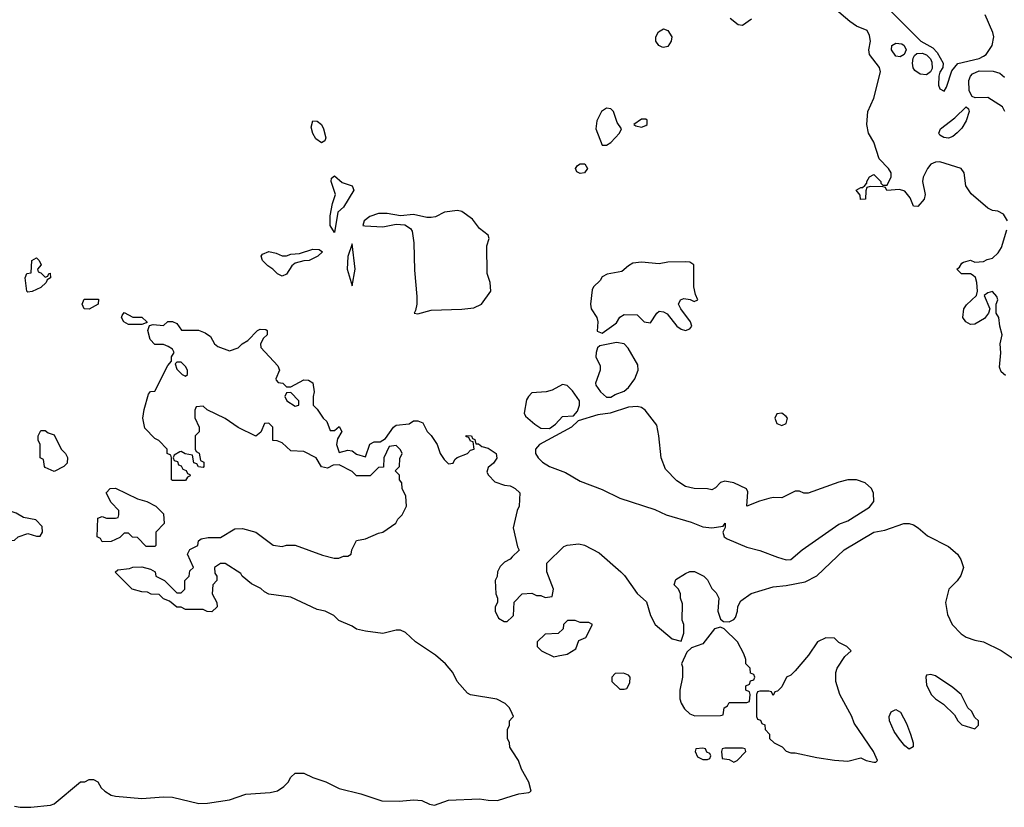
# Model space of a CAD drawing. Header units: inches. Extents: x 2348341 to 2479810, y 460419 to 613669.
# Tile 185 of 256: x 2357753 to 2362244, y 544136 to 547728. Entities that reach past the tile are written whole.
import ezdxf

# ---------------------------------------------------------------- set-up
doc = ezdxf.new("R2010")
doc.units = ezdxf.units.IN
doc.header["$MEASUREMENT"] = 0
doc.layers.add('C3554', color=7, linetype='Continuous')
doc.layers.add('C3564', color=7, linetype='Continuous')

msp = doc.modelspace()

# ---------------------------------------------------------------- linework, layer by layer
at = {"layer": 'C3554', "color": 2}
for points, elevation in [([(2359130, 547166.6), (2359104.7, 547184.8), (2359089.7, 547209.7), (2359082.4, 547237.6), (2359090, 547266), (2359110, 547265.5), (2359130.2, 547250.2), (2359139.5, 547230), (2359150.3, 547189.7), (2359144.5, 547175.5)], 54), ([(2359190, 546758), (2359169.3, 546790), (2359170, 546834), (2359180.9, 546890), (2359194.5, 546930), (2359174, 546990), (2359175.3, 547004.7), (2359190, 547016), (2359224.9, 546984.9), (2359270.3, 546970.3), (2359277.3, 546950), (2359230, 546873.2), (2359204.7, 546850)], 54), ([(2359750, 546857.2), (2359690.5, 546849.5), (2359650, 546829.6), (2359630, 546825.1), (2359610, 546825.1), (2359550, 546839.6), (2359490, 546834), (2359430, 546844.5), (2359390, 546844.5), (2359351, 546830), (2359324, 546810), (2359318, 546790), (2359327.1, 546787.1), (2359410, 546784), (2359470, 546795.8), (2359510, 546792.7), (2359535.2, 546775.2), (2359542.8, 546762.8), (2359551.7, 546710), (2359554.7, 546585.3), (2359565.1, 546465.1), (2359564.6, 546430), (2359558.8, 546401.2), (2359552, 546390), (2359570, 546386), (2359630, 546403.6), (2359770, 546407.1), (2359825.5, 546414.5), (2359859.5, 546430), (2359902, 546490), (2359899, 546530), (2359885.2, 546570), (2359884, 546696), (2359895.3, 546730), (2359890, 546746), (2359850, 546775.3), (2359818, 546818), (2359770, 546853.2)], 58), ([(2359270, 546706), (2359250, 546648), (2359247.4, 546590), (2359270, 546514), (2359283.6, 546590)], 58), ([(2358950, 546558), (2358930, 546568.7), (2358908.7, 546590), (2358884.8, 546604.8), (2358861.2, 546630), (2358855.3, 546650), (2358861.2, 546658.8), (2358890, 546671), (2358923.5, 546663.5), (2358950, 546651.3), (2358970, 546651.3), (2358990, 546658), (2359030, 546662), (2359090, 546682), (2359119.6, 546679.6), (2359134, 546670), (2359114, 546650), (2359074, 546630), (2359050, 546628.7), (2359010, 546618), (2358995.3, 546604.7), (2358970, 546568)], 54), ([(2357870, 546554), (2357882, 546558), (2357886, 546570), (2357891.6, 546571.6), (2357894, 546550), (2357878, 546542), (2357874, 546530), (2357850, 546506), (2357810, 546488), (2357790, 546486), (2357786, 546490), (2357778, 546550), (2357786, 546570), (2357806, 546574), (2357808, 546630), (2357830, 546642), (2357842, 546630), (2357851.3, 546610), (2357834, 546590), (2357838, 546578), (2357850, 546574)], 54), ([(2358070, 546408), (2358048, 546410), (2358038, 546430), (2358047.3, 546452.7), (2358112.7, 546452.7), (2358112, 546430)], 54), ([(2358250, 546338), (2358228, 546350), (2358218, 546370), (2358220.4, 546379.6), (2358230, 546392), (2358270, 546372), (2358310, 546371.3), (2358334, 546350), (2358334, 546346), (2358330, 546346), (2358310, 546338)], 54), ([(2358490, 546166), (2358470, 546166), (2358462, 546158), (2358470, 546134), (2358494, 546110), (2358510, 546102), (2358518, 546110), (2358518, 546130), (2358510, 546146)], 54), ([(2358990, 546028), (2358970, 546026), (2358962, 546010), (2358972, 545990), (2359010, 545964.7), (2359026, 545970), (2359026, 545990)], 54), ([(2357910, 545668), (2357870, 545686), (2357866, 545690), (2357862, 545722), (2357846, 545730), (2357846, 545790), (2357838, 545810), (2357838, 545830), (2357850, 545854), (2357870, 545854), (2357883.6, 545843.6), (2357910, 545834), (2357942, 545770), (2357962, 545750), (2357971.1, 545731.1), (2357970, 545706), (2357954, 545690)], 54), ([(2358330, 545326), (2358290, 545366), (2358268.4, 545368.4), (2358250, 545386), (2358230, 545386), (2358210, 545366), (2358170, 545348), (2358130, 545346), (2358122, 545362), (2358106, 545370), (2358110, 545454), (2358130, 545462), (2358150, 545454), (2358190, 545454), (2358202, 545458), (2358206, 545470), (2358206, 545490), (2358170, 545526), (2358148, 545570), (2358166, 545590), (2358191.1, 545591.1), (2358290, 545542), (2358334, 545530), (2358374, 545510), (2358410, 545474), (2358412, 545430), (2358374, 545390), (2358374, 545330), (2358370, 545326)], 54), ([(2357710, 545486.6), (2357690, 545480.9), (2357677.3, 545470), (2357667.3, 545450), (2357654, 545370), (2357658, 545358), (2357672.7, 545352.7), (2357730, 545354), (2357746, 545370), (2357790, 545384.7), (2357830, 545372), (2357847.3, 545372.7), (2357858, 545390), (2357856.4, 545416.4), (2357827.3, 545447.3), (2357770, 545457.2), (2357736.9, 545476.9)], 58)]:
    msp.add_lwpolyline(points, close=True, dxfattribs=dict(at, elevation=elevation))
at = {"layer": 'C3554', "color": 2, "elevation": 54}
for points in [[(2360000, 544563.3), (2359988, 544590), (2359968, 544610), (2359930, 544629), (2359808.9, 544648.9), (2359796.4, 544656.4), (2359749.1, 544709.1), (2359728.7, 544750), (2359695.3, 544790), (2359650, 544829), (2359558, 544890), (2359513.6, 544933.6), (2359490, 544944), (2359470, 544944), (2359410, 544929), (2359330, 544939), (2359290, 544948.7), (2359270, 544962), (2359208.4, 544988.4), (2359186, 545010), (2359146, 545030), (2359110, 545038), (2358990, 545094), (2358890, 545108), (2358870, 545118), (2358853.6, 545133.6), (2358810, 545155.3), (2358768.7, 545190), (2358762, 545202), (2358690, 545248), (2358670, 545248), (2358642, 545230), (2358643.6, 545203.6), (2358652, 545190), (2358652, 545170), (2358634, 545150), (2358632, 545110), (2358652, 545070), (2358654, 545050), (2358630, 545028), (2358608.9, 545028.9), (2358590, 545038), (2358510, 545038), (2358490, 545048), (2358470, 545048.7), (2358436.4, 545076.4), (2358410, 545086), (2358390, 545106), (2358352.7, 545107.3), (2358336.4, 545116.4), (2358310, 545118), (2358266, 545130), (2358188.9, 545208.9), (2358200.4, 545219.6), (2358254.6, 545225.4), (2358270, 545231.3), (2358310, 545232), (2358350, 545222), (2358372, 545210), (2358374, 545190), (2358414, 545170), (2358470, 545114), (2358490, 545114), (2358506, 545130), (2358506, 545170), (2358526, 545190), (2358530, 545214), (2358546, 545230), (2358518, 545290), (2358528.9, 545311.1), (2358566, 545330), (2358568.4, 545351.6), (2358580.4, 545359.6), (2358613.6, 545366.4), (2358670, 545366), (2358734, 545406), (2358770, 545407.3), (2358830.5, 545390.5), (2358910, 545331), (2358950, 545324.7), (2358970, 545332), (2359010, 545331), (2359134.6, 545285.4), (2359188.4, 545271.6), (2359208.4, 545271.6), (2359230, 545282), (2359250, 545282), (2359266, 545290), (2359268, 545310), (2359290, 545352), (2359330, 545361), (2359390, 545386.8), (2359409.2, 545390.8), (2359468.4, 545431.6), (2359478, 545450), (2359498, 545470), (2359518, 545510), (2359514.6, 545554.6), (2359498, 545590), (2359496.4, 545616.4), (2359486, 545630), (2359486, 545650), (2359466, 545670), (2359486, 545690), (2359487.3, 545727.3), (2359498, 545750), (2359490, 545766), (2359470, 545786), (2359438, 545782), (2359414, 545730), (2359412.7, 545687.3), (2359390, 545686), (2359351.6, 545648.4), (2359290, 545648), (2359270, 545668), (2359210, 545698), (2359183.6, 545696.4), (2359158, 545682), (2359130, 545688.7), (2359106, 545730), (2359050, 545758), (2358990, 545762), (2358950, 545798), (2358927.3, 545807.3), (2358908.4, 545808.4), (2358908, 545870), (2358890, 545888), (2358870, 545886), (2358852.7, 545847.3), (2358830, 545828), (2358750, 545868.7), (2358690, 545908.7), (2358608.4, 545948.4), (2358590, 545966), (2358558, 545962), (2358552.7, 545947.3), (2358552.7, 545912.7), (2358572, 545870), (2358571.6, 545848.4), (2358554, 545830), (2358554, 545770), (2358558, 545758), (2358571.6, 545751.6), (2358578, 545718), (2358594, 545710), (2358594, 545690), (2358590, 545686), (2358568.4, 545688.4), (2358562, 545702), (2358547.3, 545707.3), (2358542, 545742), (2358508, 545748), (2358490, 545758), (2358483.6, 545756.4), (2358458, 545742), (2358454, 545730), (2358458, 545718), (2358472.7, 545712.7), (2358478, 545698), (2358490, 545694), (2358498, 545678), (2358512.7, 545672.7), (2358518, 545658), (2358530, 545654), (2358531.6, 545648.4), (2358518, 545642), (2358510, 545626), (2358450, 545626), (2358446, 545630), (2358446, 545730), (2358442, 545742), (2358426, 545750), (2358426, 545770), (2358388.4, 545808.4), (2358370, 545818), (2358324.7, 545864.7), (2358315.3, 545910), (2358321.2, 545950), (2358340.4, 546019.6), (2358350, 546032), (2358370, 546034), (2358428.4, 546151.6), (2358446, 546170), (2358446, 546190), (2358458, 546210), (2358450, 546226), (2358430, 546238), (2358410, 546246), (2358370, 546246), (2358348, 546270), (2358338, 546310), (2358340.4, 546319.6), (2358346, 546334), (2358362, 546338), (2358410, 546334), (2358428.4, 546351.6), (2358450, 546352), (2358470, 546342), (2358492, 546312), (2358568.4, 546311.6), (2358599.8, 546299.8), (2358623.6, 546283.6), (2358642, 546250), (2358656.9, 546236.9), (2358710, 546218), (2358750, 546232), (2358768, 546250), (2358794.6, 546265.4), (2358838, 546310), (2358850, 546316), (2358875.3, 546315.3), (2358882, 546310), (2358882, 546290), (2358864.7, 546275.3), (2358852, 546250), (2358852.7, 546232.7), (2358931.3, 546150), (2358938, 546130), (2358922, 546090), (2358923.6, 546083.6), (2358932.7, 546072.7), (2358954, 546070), (2358970, 546054), (2358990, 546054), (2359050, 546086), (2359070, 546084.7), (2359090, 546072), (2359096, 546030), (2359091.3, 546010), (2359092, 545970), (2359110, 545952), (2359138, 545910), (2359154.8, 545894.8), (2359170, 545854), (2359190, 545854), (2359210, 545872), (2359222, 545850), (2359203.6, 545816.4), (2359198, 545790), (2359210, 545754), (2359250, 545764.7), (2359270, 545761), (2359290, 545746), (2359330, 545734), (2359350, 545792), (2359370, 545802), (2359398, 545802), (2359422, 545818), (2359458, 545870), (2359470, 545878), (2359530, 545884.7), (2359550, 545898), (2359570, 545898), (2359592, 545890), (2359612, 545850), (2359630.9, 545830.9), (2359658, 545790), (2359672, 545750), (2359690, 545722), (2359710, 545702), (2359730, 545704.7), (2359738, 545722), (2359749, 545731), (2359795.3, 545750), (2359810, 545764.7), (2359826, 545770), (2359822, 545802), (2359810, 545806), (2359802, 545822), (2359790, 545826), (2359790, 545832), (2359814, 545830), (2359818, 545818), (2359830, 545814), (2359834, 545794), (2359846, 545794), (2359861, 545781), (2359890, 545774), (2359926, 545750), (2359930, 545728), (2359914.4, 545705.6), (2359890, 545686), (2359884.7, 545664.7), (2359892, 545650), (2359921, 545621), (2359965.4, 545605.4), (2359990, 545602), (2360000, 545597)], [(2360000, 545277.7), (2359990, 545268), (2359965.4, 545254.6), (2359945.4, 545234.6), (2359932, 545210), (2359931.1, 545188.9), (2359922, 545170), (2359924.7, 545110), (2359932, 545090), (2359932, 545070), (2359922, 545050), (2359922, 545030), (2359938, 544998), (2359963.6, 544983.6), (2359976.4, 544983.6), (2360000, 545004.6)], [(2360000, 544392.8), (2359988.7, 544410), (2359988, 544430), (2359978, 544450), (2359978, 544490), (2359988, 544510), (2359988, 544530), (2360000, 544543.3)], [(2357730, 544140.5), (2357755.9, 544135.9), (2357804.1, 544135.9), (2357894.6, 544145.4), (2357910, 544152), (2358030, 544251.3), (2358050, 544252), (2358070, 544262), (2358090, 544262), (2358110, 544252), (2358125.4, 544225.4), (2358142, 544210), (2358170.9, 544190.9), (2358190, 544186), (2358310, 544175.5), (2358410, 544184), (2358450, 544182.8), (2358570, 544153.4), (2358610, 544155.5), (2358709.6, 544170.4), (2358784.7, 544195.3), (2358896.5, 544203.5), (2358930, 544211.3), (2358958, 544230), (2358978, 544250), (2358990, 544274), (2359010, 544292), (2359050, 544291.3), (2359090, 544271.3), (2359150, 544251.3), (2359210, 544221), (2359310, 544198), (2359405.5, 544165.5), (2359484.1, 544164.1), (2359550.6, 544170.6), (2359587.1, 544167.1), (2359622, 544150), (2359646, 544146), (2359710, 544167.7), (2359850, 544174.8), (2359890, 544167.7), (2359932.9, 544167.1), (2360000, 544188.4)]]:
    msp.add_lwpolyline(points, dxfattribs=at)
at = {"layer": 'C3564', "color": 2}
for points, elevation in [([(2362259, 546810), (2362240.4, 546840.4), (2362214.6, 546854.6), (2362190, 546858), (2362170, 546868), (2362093.6, 546933.6), (2362069, 546970), (2362062, 547030), (2362048, 547050), (2361950, 547079.5), (2361930, 547078), (2361910, 547069), (2361894.8, 547050), (2361874.8, 547010), (2361870.8, 546990), (2361882.8, 546930), (2361878.8, 546910), (2361850, 546875.3), (2361830, 546878), (2361814.8, 546914.8), (2361790, 546945.2), (2361766.4, 546953.6), (2361708.9, 546948.9), (2361702, 546962), (2361690, 546966), (2361632.7, 546967.3), (2361618, 546962), (2361612.7, 546947.3), (2361612, 546910), (2361588.7, 546908.7), (2361587.3, 546927.3), (2361568.7, 546950), (2361590, 546962), (2361598, 546962), (2361608.4, 546971.6), (2361618, 546982), (2361618, 546990), (2361630, 547011.3), (2361650, 547022), (2361682, 546990), (2361682, 546982), (2361690, 546974), (2361710, 546974), (2361728.9, 547011.1), (2361729, 547030), (2361716, 547050), (2361674, 547094), (2361649, 547170), (2361625.2, 547210), (2361617.2, 547250), (2361621.2, 547310), (2361649.3, 547370.7), (2361679, 547490), (2361675.3, 547510), (2361629.3, 547570), (2361626, 547590), (2361634.5, 547630), (2361630, 547655.3), (2361618.3, 547678.3), (2361570, 547698.5), (2361539.1, 547719.1), (2361470, 547779.5)], 54), ([(2361716.8, 547776.8), (2361864, 547630), (2361919.1, 547599.1), (2361938.2, 547578.2), (2361964.9, 547530), (2361964, 547510), (2361950, 547488.7), (2361945.3, 547470), (2361944, 547430), (2361950, 547412), (2361970, 547402), (2361980.2, 547419.8), (2362005.2, 547494.8), (2362032.5, 547527.5), (2362130, 547551), (2362150, 547561), (2362162, 547570), (2362188.7, 547610), (2362196, 547650), (2362192.3, 547670), (2362157.2, 547750)], 54), ([(2361091.3, 547730), (2361050, 547702), (2361030, 547704), (2360993.6, 547733.6)], 54), ([(2362247.3, 547310), (2362235.6, 547330), (2362170, 547373.5), (2362111.8, 547371.8), (2362097.5, 547377.5), (2362084, 547404), (2362082, 547450), (2362089.8, 547470.2), (2362099.4, 547480.6), (2362130, 547495.2), (2362193, 547493), (2362223.5, 547483.5), (2362245.5, 547465.5)], 50), ([(2362250, 546106), (2362230, 546122), (2362222.7, 546142.7), (2362229, 546209), (2362225.2, 546250), (2362235.3, 546290), (2362224, 546330), (2362219, 546370), (2362208, 546390), (2362208, 546430), (2362215.3, 546450), (2362210, 546466), (2362190, 546488), (2362170, 546482), (2362152, 546470), (2362178, 546410), (2362172, 546390), (2362154.6, 546365.4), (2362110, 546339.5), (2362090, 546338), (2362069.5, 546349.5), (2362056, 546370), (2362059.3, 546410), (2362071.8, 546428.2), (2362118, 546470), (2362122, 546490), (2362119.3, 546530), (2362112.3, 546552.3), (2362102, 546562), (2362090, 546569), (2362048.7, 546568.7), (2362028, 546590), (2362040.4, 546599.6), (2362050, 546618), (2362058, 546622), (2362090, 546630.7), (2362110, 546622.8), (2362150, 546624.7), (2362165.6, 546634.4), (2362190, 546641), (2362215.9, 546664.1), (2362231.6, 546688.4), (2362256, 546770)], 54), ([(2360000, 545597), (2360014, 545590), (2360034, 545570), (2360032, 545510), (2360022, 545490), (2360004.7, 545410), (2360023.6, 545323.6), (2360031.6, 545308.4), (2360000, 545277.7)], 54), ([(2360000, 545004.6), (2360006, 545010), (2360008.4, 545071.6), (2360046, 545110), (2360090, 545112), (2360110, 545102), (2360130, 545102), (2360150, 545092), (2360182, 545098), (2360188, 545130), (2360158, 545210), (2360158, 545250), (2360234.6, 545325.4), (2360250, 545331.3), (2360303.1, 545336.9), (2360330, 545331), (2360396.8, 545296.8), (2360496, 545210), (2360512.8, 545192.8), (2360570, 545111.3), (2360612.7, 545072.7), (2360631, 545010), (2360651.3, 544970), (2360730, 544904.7), (2360770, 544894), (2360782, 544930), (2360782, 544970), (2360775.3, 544990), (2360776.4, 545063.6), (2360768, 545090), (2360768, 545110), (2360758, 545130), (2360738, 545150), (2360745.6, 545174.4), (2360790, 545202), (2360810, 545211.3), (2360831.1, 545211.1), (2360874, 545190), (2360890, 545174), (2360910, 545134), (2360930, 545114), (2360942, 545090), (2360938, 545030), (2360950, 544994), (2360963.6, 544983.6), (2360990, 544982), (2361010, 544992), (2361018, 545002), (2361028, 545030), (2361028.4, 545051.6), (2361043.1, 545076.9), (2361089.1, 545110.9), (2361190, 545141), (2361250, 545146.8), (2361335.5, 545164.5), (2361389.1, 545190.9), (2361514, 545310), (2361649, 545390), (2361700.2, 545399.8), (2361786, 545430), (2361810.7, 545430.7), (2361830, 545424.7), (2361852, 545410), (2361894.4, 545374.4), (2361990, 545326), (2362030.5, 545290.5), (2362046.4, 545266.4), (2362058, 545230), (2362046.4, 545193.6), (2362030, 545168.7), (2361991.3, 545130), (2361976, 545070), (2361985.4, 545014.6), (2362006, 544970), (2362047.1, 544927.1), (2362070, 544911.3), (2362110, 544898), (2362150, 544891), (2362230, 544851), (2362290, 544811.3)], 54), ([(2360000, 544543.3), (2360006, 544550), (2360000, 544563.3)], 54), ([(2360000, 544188.4), (2360030, 544198), (2360076.4, 544203.6), (2360086, 544210), (2360075.3, 544250), (2360042, 544310), (2360028.9, 544348.9), (2360000, 544392.8)], 54)]:
    msp.add_lwpolyline(points, dxfattribs=dict(at, elevation=elevation))
for points, elevation in [([(2360690, 547600.7), (2360683.3, 547603.3), (2360669.3, 547610), (2360654.5, 547630), (2360654.5, 547650), (2360667.2, 547672.8), (2360690, 547686.8), (2360710, 547678.8), (2360727.7, 547650), (2360725.5, 547630), (2360710, 547606)], 54), ([(2361770, 547558), (2361750, 547562), (2361729.7, 547590), (2361731.8, 547610), (2361750, 547621.7), (2361777.5, 547617.5), (2361788.4, 547610), (2361797, 547590), (2361788, 547570)], 50), ([(2361890, 547476.8), (2361860.3, 547480.3), (2361836.6, 547496.6), (2361828.3, 547508.3), (2361825.1, 547530), (2361828.1, 547551.9), (2361834.7, 547565.2), (2361845.8, 547574.2), (2361870, 547575.9), (2361890, 547567.1), (2361907.1, 547550), (2361914.6, 547534.6), (2361914.8, 547505.2), (2361907.2, 547490)], 50), ([(2360430, 547324), (2360407.3, 547310), (2360386, 547266), (2360380.7, 547230), (2360410, 547156), (2360430, 547156.3), (2360450, 547168.2), (2360489, 547210), (2360498, 547230), (2360479.3, 547259.3), (2360461.2, 547310), (2360450, 547321.2)], 58), ([(2361990, 547187), (2361968, 547190), (2361950, 547202), (2361946, 547210), (2361953.2, 547230), (2362019.4, 547280.6), (2362071, 547331), (2362081, 547321), (2362084, 547310), (2362070, 547266), (2362050, 547232.7), (2362030, 547212.3), (2362010, 547196)], 50), ([(2360610, 547274), (2360590, 547274), (2360554, 547250), (2360563.6, 547243.6), (2360590, 547238), (2360610, 547246), (2360615.3, 547250), (2360615.3, 547270)], 58), ([(2360310, 547026), (2360294, 547034), (2360289.2, 547050), (2360297.2, 547062.8), (2360309.5, 547070.5), (2360331, 547070), (2360342.8, 547050), (2360330, 547029.4)], 54), ([(2360790, 546624), (2360710, 546622.7), (2360670, 546615.1), (2360590, 546622), (2360550, 546617), (2360530, 546606), (2360499.9, 546580.1), (2360432.3, 546567.7), (2360410, 546556), (2360401.1, 546538.9), (2360370.3, 546509.7), (2360364.2, 546495.8), (2360356.5, 546430), (2360359.5, 546410), (2360385.7, 546370), (2360390.6, 546349.4), (2360387.9, 546307.9), (2360410, 546298.8), (2360464.1, 546335.9), (2360474.8, 546345.2), (2360490, 546371), (2360510, 546382.8), (2360570, 546382), (2360602, 546350), (2360630, 546346), (2360659, 546390), (2360670, 546398.8), (2360690, 546396), (2360707.1, 546387.1), (2360751.3, 546330), (2360770, 546316), (2360790, 546311), (2360810, 546318), (2360819, 546330), (2360813.2, 546350), (2360769.2, 546409.2), (2360759, 546430), (2360768, 546450), (2360783.1, 546456.9), (2360811.6, 546451.6), (2360830, 546442), (2360846, 546450), (2360835.3, 546475.3), (2360829, 546509), (2360828, 546610), (2360810, 546622)], 58), ([(2360476, 546256), (2360399.1, 546240.9), (2360388.5, 546231.5), (2360382.4, 546210), (2360381.6, 546190), (2360400.4, 546150), (2360400.3, 546130), (2360379.1, 546070), (2360381.1, 546061.1), (2360402.8, 546030), (2360430, 546006.8), (2360450, 546006), (2360470, 546018.8), (2360510, 546034), (2360529.6, 546050.4), (2360559.3, 546090), (2360574, 546130), (2360573.2, 546153.2), (2360529, 546230), (2360510, 546249)], 58), ([(2360230, 546064), (2360182, 546038), (2360154, 546030), (2360090, 546026.6), (2360073.4, 546010), (2360065.5, 545994.5), (2360053.7, 545933.7), (2360060.4, 545920.4), (2360102.7, 545882.7), (2360130, 545864.9), (2360170, 545864), (2360197.4, 545882.6), (2360230, 545917.6), (2360278.9, 545921.1), (2360297.6, 545942.4), (2360307.3, 545970), (2360307, 545990), (2360275.6, 546035.6), (2360250, 546059)], 58), ([(2360570, 545963.7), (2360530, 545960.9), (2360447.1, 545932.9), (2360390, 545925.2), (2360301.4, 545898.6), (2360270.4, 545869.6), (2360124.7, 545790), (2360106, 545770), (2360106, 545750), (2360118, 545730), (2360138, 545710), (2360170.6, 545690.6), (2360242.5, 545662.5), (2360310, 545624), (2360410, 545584.9), (2360490, 545545.5), (2360650, 545494.8), (2360702, 545470), (2360816.8, 545436.8), (2360870, 545414.8), (2360910, 545410.7), (2360962, 545418), (2360971.3, 545431.3), (2360971.3, 545411.3), (2360961, 545390), (2360966, 545370), (2360979.8, 545359.8), (2361070, 545322.8), (2361130, 545307.3), (2361210, 545276.3), (2361250, 545264.9), (2361270, 545266.8), (2361322, 545310), (2361490, 545426.8), (2361530, 545442.8), (2361630, 545504.7), (2361648.7, 545530), (2361648.4, 545568.4), (2361638, 545590), (2361610, 545615.3), (2361570, 545628.7), (2361530, 545628.7), (2361490, 545619), (2361350, 545568.7), (2361330, 545568.7), (2361310, 545578), (2361290, 545578), (2361230, 545548), (2361190, 545548.7), (2361170, 545544), (2361127.3, 545532.7), (2361070, 545509), (2361075.3, 545575.3), (2361068.9, 545588.9), (2361010, 545616), (2360970, 545622.7), (2360950, 545617.2), (2360927.1, 545592.9), (2360910, 545584), (2360890, 545589), (2360830, 545589.2), (2360790, 545599.3), (2360750, 545625.2), (2360698.3, 545678.3), (2360679.5, 545730), (2360669.3, 545830.7), (2360658.9, 545878.9), (2360607, 545947), (2360590, 545959)], 58), ([(2361230, 545932.7), (2361206.8, 545930), (2361197.3, 545910), (2361206.7, 545886.7), (2361230, 545877.3), (2361250, 545886), (2361255.1, 545910), (2361250, 545919)], 58), ([(2360287.3, 544987.3), (2360252.7, 544987.3), (2360234, 544970), (2360232, 544950), (2360210, 544928), (2360150, 544926), (2360114, 544890), (2360114, 544870), (2360134, 544850), (2360190, 544822), (2360210, 544826), (2360250, 544834.8), (2360290, 544858), (2360304.1, 544895.9), (2360335.3, 544910), (2360366, 544970), (2360350, 544978), (2360310, 544978)], 54), ([(2360950, 544958), (2360922, 544950), (2360870, 544882), (2360816.9, 544863.1), (2360796.9, 544843.1), (2360772, 544790), (2360776, 544776), (2360776, 544730), (2360764.7, 544670), (2360764.7, 544630), (2360771.1, 544611.1), (2360785.4, 544585.4), (2360810, 544562), (2360832.7, 544552.7), (2360950, 544554), (2360962, 544558), (2360966, 544590), (2360982, 544598), (2360990, 544614), (2361070, 544614), (2361082, 544618), (2361086, 544650), (2361082, 544662), (2361066, 544670), (2361066, 544690), (2361082, 544698), (2361087.3, 544712.7), (2361102, 544718), (2361106, 544730), (2361102, 544742), (2361087.3, 544747.3), (2361086, 544770), (2361066, 544790), (2361066, 544810), (2361056.4, 544836.4), (2361028, 544890), (2360966, 544950)], 54), ([(2361430, 544908.7), (2361392, 544890), (2361351.3, 544830), (2361290, 544758), (2361270, 544738), (2361251.3, 544728.7), (2361230, 544686), (2361210, 544666), (2361198, 544662), (2361190, 544646), (2361182, 544662), (2361170, 544666), (2361130, 544666), (2361118, 544662), (2361114, 544650), (2361114, 544550), (2361118, 544538), (2361132.7, 544532.7), (2361138, 544518), (2361152.7, 544512.7), (2361154, 544490), (2361174, 544470), (2361174, 544450), (2361194, 544430), (2361231.1, 544411.1), (2361250, 544392), (2361270, 544384.7), (2361290, 544384.7), (2361390, 544362.8), (2361470, 544351), (2361530, 544346), (2361590, 544362), (2361614, 544350), (2361650, 544342), (2361658, 544342), (2361666, 544350), (2361648, 544390), (2361560.2, 544520.2), (2361548.7, 544550), (2361494, 544650), (2361475.3, 544710), (2361475.3, 544750), (2361482, 544770), (2361516.4, 544823.6), (2361546, 544850), (2361526, 544870), (2361490, 544888), (2361470, 544908)], 54), ([(2360507.3, 544747.3), (2360470, 544746), (2360454, 544730), (2360454, 544710), (2360490, 544674), (2360510, 544674), (2360522, 544678), (2360536.4, 544703.6), (2360538, 544730), (2360530, 544738)], 54), ([(2361910, 544742), (2361890, 544738), (2361886, 544730), (2361890, 544694), (2361911.3, 544650), (2361930, 544631.3), (2361966.4, 544606.4), (2362016.9, 544556.9), (2362032, 544530), (2362050, 544512), (2362110, 544494), (2362126, 544510), (2362126, 544530), (2362110, 544546), (2362094.6, 544574.6), (2362078, 544590), (2362048, 544650), (2362010, 544682), (2361930, 544735.3)], 54), ([(2361810, 544400.5), (2361790, 544415.6), (2361766.3, 544446.3), (2361742.1, 544482.1), (2361720.4, 544530), (2361719.7, 544550), (2361728.7, 544571.3), (2361750, 544582), (2361770.2, 544570.2), (2361798.1, 544518.1), (2361816.5, 544470), (2361828.7, 544430), (2361828.2, 544411.8)], 50), ([(2360870, 544406), (2360838, 544402), (2360834, 544390), (2360845.4, 544365.4), (2360870, 544354), (2360890, 544354), (2360902, 544358), (2360906, 544370), (2360902, 544382), (2360887.3, 544387.3), (2360882, 544402)], 54), ([(2361050, 544406), (2360970, 544406), (2360958, 544402), (2360954, 544390), (2360958, 544358), (2360990, 544354), (2361010, 544342), (2361026, 544350), (2361066, 544390), (2361062, 544402)], 54)]:
    msp.add_lwpolyline(points, close=True, dxfattribs=dict(at, elevation=elevation))

doc.saveas('drawing.dxf')
